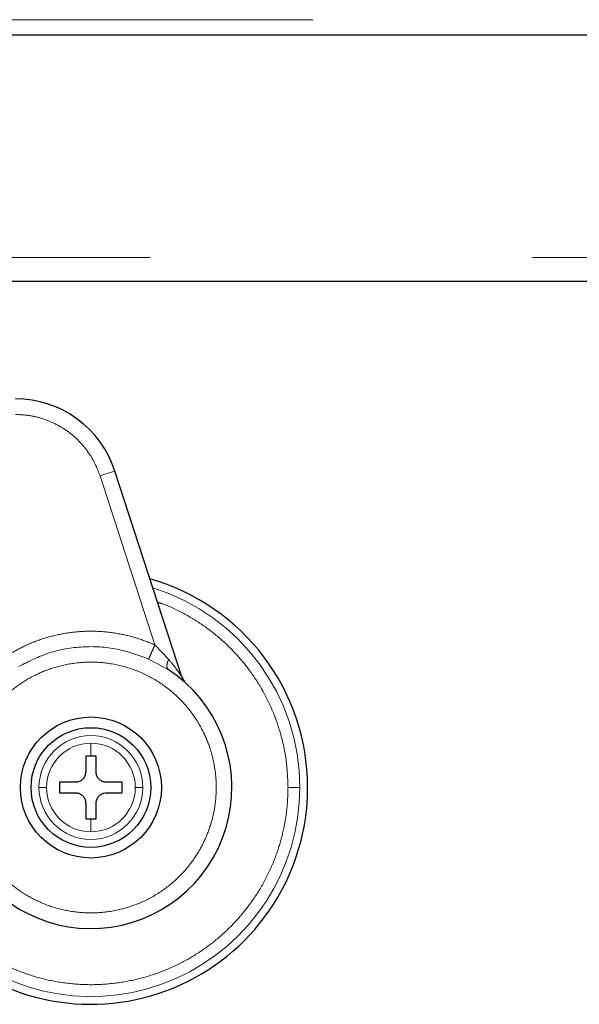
# Model space of a CAD drawing. Header units: millimetres. Extents: x 25 to 243, y 63 to 146.
# Tile 40 of 70: x 163.75 to 165.61, y 62.97 to 66.24. Entities that reach past the tile are written whole.
import ezdxf

# ---------------------------------------------------------------- set-up
doc = ezdxf.new("R2010")
doc.units = ezdxf.units.MM
doc.linetypes.add('PHANTOM', pattern=[12.7, 6.35, -1.27, 1.27, -1.27, 1.27, -1.27])

msp = doc.modelspace()

# ---------------------------------------------------------------- linework, layer by layer
at = {"color": 8, "linetype": 'PHANTOM', "lineweight": 18}
for p, q in [((158.3694, 66.2353), (177.6294, 66.2353)), ((197.1994, 65.4453), (158.3294, 65.4453)), ((164.1952, 64.1588), (164.0128, 64.7203)), ((164.2408, 64.1115), (164.1952, 64.1588)), ((164.1742, 64.112), (164.2396, 64.0769)), ((163.9825, 63.8326), (163.9825, 63.7894)), ((163.9825, 63.5812), (163.9825, 63.538))]:
    msp.add_line(p, q, dxfattribs=at)
at = {"color": 7, "linetype": 'Continuous', "lineweight": 25}
for p, q in [((158.3586, 66.1853), (177.6403, 66.1853)), ((184.8785, 65.3653), (163.2204, 65.3653)), ((164.2842, 64.0534), (164.0623, 64.7364)), ((163.9825, 63.7894), (163.9652, 63.7894)), ((163.9652, 63.7894), (163.9652, 63.7373)), ((163.9999, 63.7894), (163.9825, 63.7894)), ((163.9999, 63.7373), (163.9999, 63.7894)), ((163.9305, 63.7026), (163.8784, 63.7026)), ((163.8784, 63.7026), (163.8784, 63.6679)), ((164.0866, 63.7026), (164.0346, 63.7026)), ((164.0866, 63.6679), (164.0866, 63.7026)), ((163.8784, 63.6679), (163.9305, 63.6679)), ((164.0346, 63.6679), (164.0866, 63.6679)), ((163.9652, 63.6332), (163.9652, 63.5812)), ((163.9999, 63.5812), (163.9999, 63.6332)), ((163.9652, 63.5812), (163.9825, 63.5812)), ((163.9825, 63.5812), (163.9999, 63.5812))]:
    msp.add_line(p, q, dxfattribs=at)
at = {"color": 8, "linetype": 'PHANTOM', "lineweight": 18, "flags": 128}
msp.add_lwpolyline([(164.0128, 64.7203), (164.0224, 64.7234), (164.0317, 64.7265), (164.0403, 64.7292), (164.0478, 64.7317), (164.0539, 64.7337), (164.0585, 64.7352), (164.0613, 64.7361), (164.0623, 64.7364)], dxfattribs=at)
at = {"color": 7, "linetype": 'Continuous', "lineweight": 25}
for radius in [0.2342, 0.1987]:
    msp.add_circle((163.9825, 63.6853), radius, dxfattribs=at)
for centre, radius, start, end in [((163.7322, 64.6292), 0.347, 18, 90), ((163.9825, 63.6853), 0.72, 0, 74.1888), ((163.9825, 63.6853), 0.4685, 209.1217, 56.7142), ((164.3337, 64.0695), 0.0521, 198, 227.5737), ((163.9825, 63.6853), 0.72, 228.7799, 0)]:
    msp.add_arc(centre, radius, start, end, dxfattribs=at)
at = {"color": 8, "linetype": 'PHANTOM', "lineweight": 18}
for radius, start, end in [(0.6941, 0, 72.7462), (0.1725, 360, 180), (0.1473, 90, 180), (0.1473, 0, 90), (0.6941, 227.9991, 0), (0.1725, 180, 360), (0.1473, 180, 270), (0.1473, 270, 0)]:
    msp.add_arc((163.9825, 63.6853), radius, start, end, dxfattribs=at)
for points, knots in [([(164.0128, 64.7203), (164.0076, 64.7342), (163.997, 64.7624), (163.9729, 64.8016), (163.9426, 64.8377), (163.9064, 64.8688), (163.8656, 64.8937), (163.8219, 64.9114), (163.7771, 64.9222), (163.747, 64.9235), (163.7322, 64.9241)], [0, 0, 0, 0, 0.119581, 0.243689, 0.37101, 0.499999, 0.62899, 0.756311, 0.880419, 1, 1, 1, 1]), ([(164.2038, 64.3007), (164.2091, 64.2991), (164.2393, 64.2897), (164.2906, 64.2643), (164.3555, 64.2254), (164.4132, 64.1803), (164.4636, 64.1313), (164.5109, 64.0745), (164.5529, 64.0104), (164.5875, 63.9397), (164.6152, 63.861), (164.6338, 63.7763), (164.6362, 63.7144), (164.6373, 63.6853)], [0, 0, 0, 0, 0.020833, 0.1181412, 0.2126398, 0.3038441, 0.3913866, 0.4750106, 0.5796871, 0.6774794, 0.7685037, 0.8913859, 1, 1, 1, 1]), ([(163.7174, 64.1315), (163.7351, 64.1413), (163.7709, 64.1609), (163.8291, 64.1824), (163.89, 64.1974), (163.9529, 64.2048), (164.0162, 64.2046), (164.0785, 64.1966), (164.1387, 64.1819), (164.1765, 64.1664), (164.1952, 64.1588)], [0, 0, 0, 0, 0.121854, 0.246364, 0.372713, 0.5, 0.627287, 0.753636, 0.878147, 1, 1, 1, 1]), ([(164.1952, 64.1588), (164.1928, 64.1534), (164.1878, 64.1423), (164.1812, 64.1275), (164.1761, 64.1163), (164.1748, 64.1134), (164.1742, 64.112)], [0, 0, 0, 0, 0.2421503, 0.5000048, 0.7578596, 1, 1, 1, 1]), ([(163.7436, 64.0874), (163.7765, 64.1041), (163.8434, 64.1379), (163.9556, 64.1563), (164.0693, 64.1507), (164.1396, 64.1248), (164.1742, 64.112)], [0, 0, 0, 0, 0.246377, 0.499998, 0.753623, 1, 1, 1, 1]), ([(163.6189, 63.4823), (163.6281, 63.4672), (163.6473, 63.4357), (163.6852, 63.3918), (163.7321, 63.3505), (163.7889, 63.3145), (163.8546, 63.2868), (163.9274, 63.2702), (164.0044, 63.267), (164.0819, 63.2784), (164.1556, 63.3039), (164.2221, 63.3419), (164.2786, 63.3895), (164.3237, 63.4434), (164.3573, 63.5002), (164.3802, 63.5571), (164.3936, 63.6121), (164.3995, 63.6652), (164.3988, 63.7186), (164.3906, 63.7746), (164.3734, 63.8336), (164.3454, 63.8934), (164.3056, 63.9513), (164.2539, 64.0041), (164.1914, 64.0483), (164.1204, 64.0808), (164.0444, 64.0995), (163.9675, 64.1038), (163.8934, 64.0942), (163.8253, 64.073), (163.7654, 64.0426), (163.7147, 64.006), (163.6728, 63.966), (163.6507, 63.9364), (163.6401, 63.9223)], [0, 0, 0, 0, 0.024626, 0.0514547, 0.0805019, 0.1116879, 0.1448108, 0.1795312, 0.2153766, 0.2517698, 0.2880766, 0.3236733, 0.3580061, 0.3906367, 0.4212629, 0.4497184, 0.4759511, 0.4999983, 0.5240599, 0.5503076, 0.5787781, 0.6094189, 0.6420623, 0.676405, 0.7120086, 0.7483182, 0.7847099, 0.8205498, 0.8552607, 0.8883711, 0.9195433, 0.9485756, 0.9753887, 1, 1, 1, 1]), ([(164.2408, 64.1115), (164.2393, 64.1075), (164.2362, 64.0994), (164.2347, 64.0891), (164.2356, 64.0809), (164.2383, 64.0782), (164.2396, 64.0769)], [0, 0, 0, 0, 0.2449923, 0.4999959, 0.7550017, 1, 1, 1, 1]), ([(164.2842, 64.0534), (164.2841, 64.0536), (164.2838, 64.0539), (164.2817, 64.0571), (164.2762, 64.0651), (164.263, 64.0838), (164.2497, 64.1005), (164.2408, 64.1115)], [0, 0, 0, 0, 0.058926, 0.12502, 0.250212, 0.5006, 1, 1, 1, 1]), ([(164.6373, 63.6853), (164.6368, 63.6659), (164.6358, 63.6259), (164.6271, 63.5645), (164.6117, 63.4993), (164.5875, 63.4309), (164.5529, 63.3602), (164.5109, 63.296), (164.4636, 63.2393), (164.4132, 63.1903), (164.3554, 63.1453), (164.2907, 63.1058), (164.2198, 63.0733), (164.1437, 63.0489), (164.064, 63.0339), (163.9825, 63.0288), (163.901, 63.0339), (163.8213, 63.0489), (163.7453, 63.0733), (163.6742, 63.1058), (163.6098, 63.1456), (163.5635, 63.1801), (163.5407, 63.2028), (163.5351, 63.2083)], [0, 0, 0, 0, 0.038195, 0.078918, 0.122126, 0.17013, 0.221696, 0.276885, 0.320981, 0.367142, 0.415234, 0.465064, 0.516374, 0.568856, 0.622148, 0.675856, 0.729563, 0.782855, 0.835338, 0.886648, 0.936478, 0.98457, 1, 1, 1, 1]), ([(163.8352, 63.6853), (163.8321, 63.6853), (163.8257, 63.6853), (163.8161, 63.6853), (163.8123, 63.6853), (163.81, 63.6853)], [0, 0, 0, 0, 0.2766835, 0.5625497, 1, 1, 1, 1]), ([(164.155, 63.6853), (164.1537, 63.6853), (164.1511, 63.6853), (164.1429, 63.6853), (164.1347, 63.6853), (164.1298, 63.6853)], [0, 0, 0, 0, 0.2766637, 0.5625416, 1, 1, 1, 1]), ([(164.6373, 63.6853), (164.6424, 63.6853), (164.6528, 63.6853), (164.6651, 63.6853), (164.6734, 63.6853), (164.6756, 63.6853), (164.6766, 63.6853)], [0, 0, 0, 0, 0.272465, 0.561867, 0.787524, 1, 1, 1, 1])]:
    msp.add_open_spline(points, degree=3, knots=knots, dxfattribs=at)
at = {"color": 7, "linetype": 'Continuous', "lineweight": 25}
for points, knots in [([(163.9652, 63.7373), (163.9648, 63.7335), (163.964, 63.7257), (163.9581, 63.7153), (163.9493, 63.7075), (163.9396, 63.7033), (163.9331, 63.7028), (163.9305, 63.7026)], [0, 0, 0, 0, 0.214177, 0.428386, 0.641875, 0.855032, 1, 1, 1, 1]), ([(164.0346, 63.7026), (164.0307, 63.703), (164.0229, 63.7038), (164.0125, 63.7097), (164.0047, 63.7185), (164.0005, 63.7282), (164, 63.7347), (163.9999, 63.7373)], [0, 0, 0, 0, 0.2141794, 0.4283907, 0.6418733, 0.8550422, 1, 1, 1, 1]), ([(163.9305, 63.6679), (163.9343, 63.6676), (163.9421, 63.6668), (163.9525, 63.6609), (163.9603, 63.6521), (163.9645, 63.6423), (163.965, 63.6359), (163.9652, 63.6332)], [0, 0, 0, 0, 0.214181, 0.428393, 0.641869, 0.85505, 1, 1, 1, 1]), ([(163.9999, 63.6332), (164.0002, 63.6371), (164.001, 63.6449), (164.007, 63.6553), (164.0157, 63.6631), (164.0255, 63.6673), (164.0319, 63.6678), (164.0346, 63.6679)], [0, 0, 0, 0, 0.214172, 0.428387, 0.641864, 0.855051, 1, 1, 1, 1])]:
    msp.add_open_spline(points, degree=3, knots=knots, dxfattribs=at)

doc.saveas('drawing.dxf')
